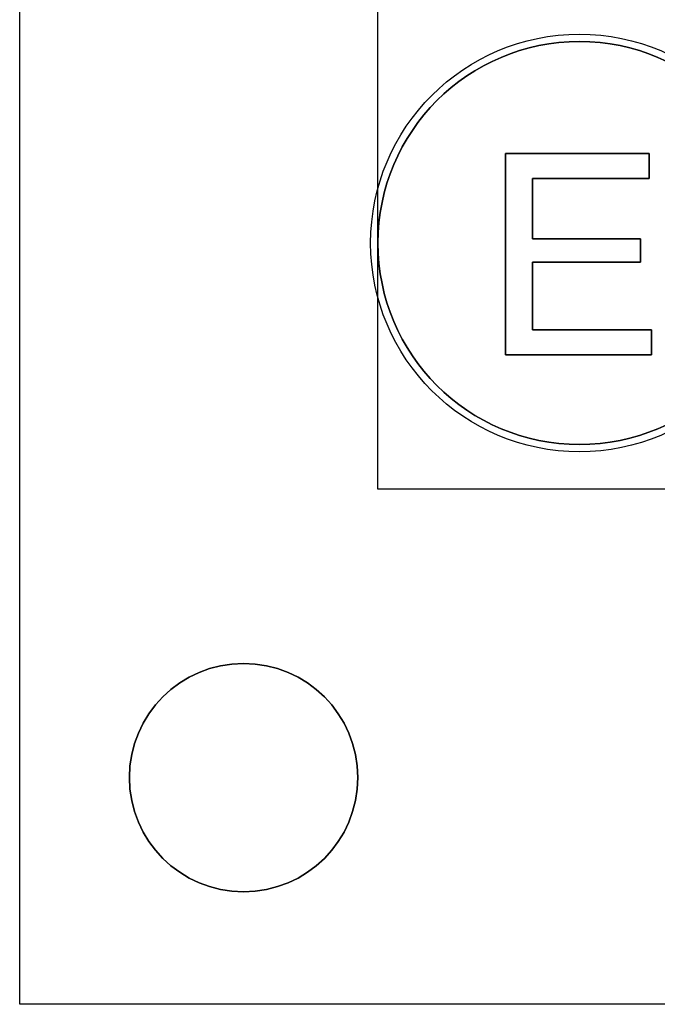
# Model space of a CAD drawing. Extents: x -2.83 to 2.82, y -2.13 to 2.12.
# Tile 1 of 26: x -2.83 to -2.26, y -2.12 to -1.24. Entities that reach past the tile are written whole.
import ezdxf

# ---------------------------------------------------------------- set-up
doc = ezdxf.new("R2010")
doc.units = 0
doc.layers.get('0').update_dxf_attribs({"linetype": 'CONTINUOUS'})

# ---------------------------------------------------------------- blocks, each defined once
blk = doc.blocks.new('*U1')
for p, q in [((-2.825, -2.1175, 0.063), (-2.825, 2.1175, 0.063)), ((-2.505, -1.6575, 1.318), (-2.505, -0.6575, 1.318)), ((-2.505, -1.6575, 0.063), (-2.505, -0.6575, 0.063)), ((-2.39104, -1.35751, 1.3179), (-2.39104, -1.53751, 1.3179)), ((-2.26263, -1.35751, 1.3179), (-2.39104, -1.35751, 1.3179)), ((-2.39104, -1.53751, 1.318), (-2.39104, -1.35751, 1.318)), ((-2.39104, -1.35751, 1.318), (-2.26263, -1.35751, 1.318)), ((-2.26263, -1.37994, 1.3179), (-2.26263, -1.35751, 1.3179)), ((-2.26263, -1.35751, 1.318), (-2.26263, -1.37994, 1.318)), ((-2.36685, -1.37994, 1.3179), (-2.26263, -1.37994, 1.3179)), ((-2.36685, -1.43373, 1.3179), (-2.36685, -1.37994, 1.3179)), ((-2.26263, -1.37994, 1.318), (-2.36685, -1.37994, 1.318)), ((-2.36685, -1.37994, 1.318), (-2.36685, -1.43373, 1.318)), ((-2.27055, -1.43373, 1.3179), (-2.36685, -1.43373, 1.3179)), ((-2.36685, -1.43373, 1.318), (-2.27055, -1.43373, 1.318)), ((-2.27055, -1.45469, 1.3179), (-2.27055, -1.43373, 1.3179)), ((-2.27055, -1.43373, 1.318), (-2.27055, -1.45469, 1.318)), ((-2.36685, -1.51508, 1.3179), (-2.36685, -1.45469, 1.3179)), ((-2.36685, -1.45469, 1.3179), (-2.27055, -1.45469, 1.3179)), ((-2.36685, -1.45469, 1.318), (-2.36685, -1.51508, 1.318)), ((-2.27055, -1.45469, 1.318), (-2.36685, -1.45469, 1.318)), ((-2.26058, -1.51508, 1.3179), (-2.36685, -1.51508, 1.3179)), ((-2.36685, -1.51508, 1.318), (-2.26058, -1.51508, 1.318)), ((-2.26058, -1.53751, 1.3179), (-2.26058, -1.51508, 1.3179)), ((-2.26058, -1.51508, 1.318), (-2.26058, -1.53751, 1.318)), ((-2.39104, -1.53751, 1.3179), (-2.26058, -1.53751, 1.3179)), ((-2.26058, -1.53751, 1.318), (-2.39104, -1.53751, 1.318)), ((-0.705, -1.6575, 1.318), (-2.505, -1.6575, 1.318)), ((-0.705, -1.6575, 0.063), (-2.505, -1.6575, 0.063)), ((2.825, -2.1175, 0.063), (-2.825, -2.1175, 0.063))]:
    blk.add_line(p, q)
at = {"extrusion": (0, 0, -1)}
for p, q in [((-2.825, -2.1175), (-2.825, 2.1175)), ((2.825, -2.1175), (-2.825, -2.1175))]:
    blk.add_line(p, q, dxfattribs=at)
at = {"extrusion": (-1, 0, 0)}
for p, q in [((-2.825, -2.1175, 0.063), (-2.825, 2.1175, 0.063)), ((-2.825, -2.1175), (-2.825, 2.1175)), ((-2.505, -1.6575, 1.318), (-2.505, -0.6575, 1.318)), ((-2.505, -1.6575, 0.063), (-2.505, -0.6575, 0.063)), ((-2.26263, -1.35751, 1.318), (-2.26263, -1.37994, 1.318)), ((-2.26263, -1.35751, 1.318), (-2.26263, -1.35751, 1.3179)), ((-2.26263, -1.37994, 1.3179), (-2.26263, -1.35751, 1.3179)), ((-2.36685, -1.37994, 1.318), (-2.36685, -1.43373, 1.318)), ((-2.36685, -1.37994, 1.318), (-2.36685, -1.37994, 1.3179)), ((-2.36685, -1.43373, 1.3179), (-2.36685, -1.37994, 1.3179)), ((-2.26263, -1.37994, 1.318), (-2.26263, -1.37994, 1.3179)), ((-2.36685, -1.43373, 1.318), (-2.36685, -1.43373, 1.3179)), ((-2.27055, -1.43373, 1.318), (-2.27055, -1.45469, 1.318)), ((-2.27055, -1.43373, 1.318), (-2.27055, -1.43373, 1.3179)), ((-2.27055, -1.45469, 1.3179), (-2.27055, -1.43373, 1.3179)), ((-2.36685, -1.45469, 1.318), (-2.36685, -1.51508, 1.318)), ((-2.36685, -1.45469, 1.318), (-2.36685, -1.45469, 1.3179)), ((-2.36685, -1.51508, 1.3179), (-2.36685, -1.45469, 1.3179)), ((-2.27055, -1.45469, 1.318), (-2.27055, -1.45469, 1.3179)), ((-2.36685, -1.51508, 1.318), (-2.36685, -1.51508, 1.3179)), ((-2.26058, -1.51508, 1.318), (-2.26058, -1.53751, 1.318)), ((-2.26058, -1.51508, 1.318), (-2.26058, -1.51508, 1.3179)), ((-2.26058, -1.53751, 1.3179), (-2.26058, -1.51508, 1.3179)), ((-2.26058, -1.53751, 1.318), (-2.26058, -1.53751, 1.3179)), ((-2.505, -1.6575, 0.063), (-2.505, -1.6575, 1.318)), ((-2.825, -2.1175), (-2.825, -2.1175, 0.063))]:
    blk.add_line(p, q, dxfattribs=at)
at = {"extrusion": (0, -1, 0)}
for p, q in [((-2.39104, -1.35751, 1.318), (-2.26263, -1.35751, 1.318)), ((-2.39104, -1.35751, 1.318), (-2.39104, -1.35751, 1.3179)), ((-2.26263, -1.35751, 1.3179), (-2.39104, -1.35751, 1.3179)), ((-2.26263, -1.35751, 1.318), (-2.26263, -1.35751, 1.3179)), ((-2.36685, -1.43373, 1.318), (-2.27055, -1.43373, 1.318)), ((-2.36685, -1.43373, 1.318), (-2.36685, -1.43373, 1.3179)), ((-2.27055, -1.43373, 1.3179), (-2.36685, -1.43373, 1.3179)), ((-2.27055, -1.43373, 1.318), (-2.27055, -1.43373, 1.3179)), ((-2.36685, -1.51508, 1.318), (-2.26058, -1.51508, 1.318)), ((-2.36685, -1.51508, 1.318), (-2.36685, -1.51508, 1.3179)), ((-2.26058, -1.51508, 1.3179), (-2.36685, -1.51508, 1.3179)), ((-2.26058, -1.51508, 1.318), (-2.26058, -1.51508, 1.3179)), ((-0.705, -1.6575, 1.318), (-2.505, -1.6575, 1.318)), ((-2.505, -1.6575, 0.063), (-2.505, -1.6575, 1.318)), ((-0.705, -1.6575, 0.063), (-2.505, -1.6575, 0.063)), ((2.825, -2.1175, 0.063), (-2.825, -2.1175, 0.063)), ((-2.825, -2.1175), (-2.825, -2.1175, 0.063)), ((2.825, -2.1175), (-2.825, -2.1175))]:
    blk.add_line(p, q, dxfattribs=at)
at = {"extrusion": (1, 0, 0)}
for p, q in [((-2.39104, -1.53751, 1.318), (-2.39104, -1.35751, 1.318)), ((-2.39104, -1.35751, 1.318), (-2.39104, -1.35751, 1.3179)), ((-2.39104, -1.35751, 1.3179), (-2.39104, -1.53751, 1.3179)), ((-2.39104, -1.53751, 1.318), (-2.39104, -1.53751, 1.3179))]:
    blk.add_line(p, q, dxfattribs=at)
at = {"extrusion": (0, 1, 0)}
for p, q in [((-2.26263, -1.37994, 1.318), (-2.36685, -1.37994, 1.318)), ((-2.36685, -1.37994, 1.318), (-2.36685, -1.37994, 1.3179)), ((-2.36685, -1.37994, 1.3179), (-2.26263, -1.37994, 1.3179)), ((-2.26263, -1.37994, 1.318), (-2.26263, -1.37994, 1.3179)), ((-2.27055, -1.45469, 1.318), (-2.36685, -1.45469, 1.318)), ((-2.36685, -1.45469, 1.318), (-2.36685, -1.45469, 1.3179)), ((-2.36685, -1.45469, 1.3179), (-2.27055, -1.45469, 1.3179)), ((-2.27055, -1.45469, 1.318), (-2.27055, -1.45469, 1.3179)), ((-2.26058, -1.53751, 1.318), (-2.39104, -1.53751, 1.318)), ((-2.39104, -1.53751, 1.318), (-2.39104, -1.53751, 1.3179)), ((-2.39104, -1.53751, 1.3179), (-2.26058, -1.53751, 1.3179)), ((-2.26058, -1.53751, 1.318), (-2.26058, -1.53751, 1.3179))]:
    blk.add_line(p, q, dxfattribs=at)
for centre, radius in [((-2.325, -1.4375, -0.09), 0.1865), ((-2.325, -1.4375, -0.03), 0.1865), ((-2.325, -1.4375, -0.03), 0.1865), ((-2.325, -1.4375, -0.09), 0.1865), ((-2.325, -1.4375, -0.03), 0.18), ((-2.325, -1.4375), 0.18), ((-2.325, -1.4375, -0.03), 0.18), ((-2.625, -1.915, 0.063), 0.102), ((-2.625, -1.915), 0.102)]:
    blk.add_circle(centre, radius)
at = {"extrusion": (0, 0, -1)}
for centre, radius in [((2.325, -1.4375), 0.18), ((2.625, -1.915), 0.102), ((2.625, -1.915, -0.063), 0.102)]:
    blk.add_circle(centre, radius, dxfattribs=at)

msp = doc.modelspace()

# ---------------------------------------------------------------- block references
msp.add_blockref('*U1', (0, 0))

doc.saveas('drawing.dxf')
